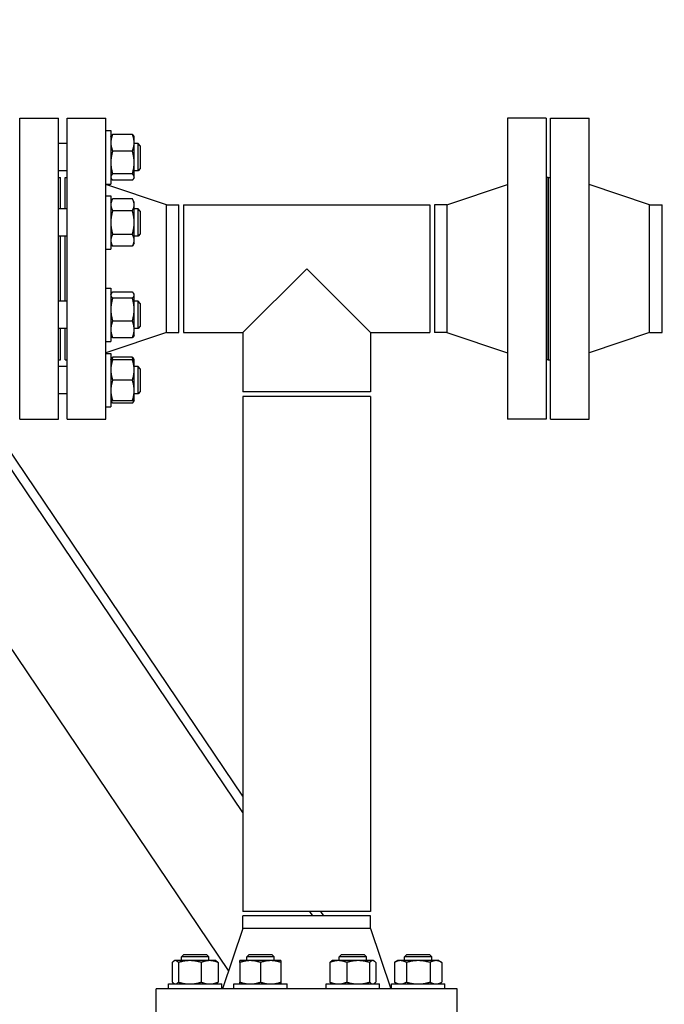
# Model space of a CAD drawing. Header units: inches. Extents: x 36 to 1719, y -84 to 1122.
# Tile 10 of 256: x 289 to 306, y 285 to 312. Entities that reach past the tile are written whole.
import ezdxf

# ---------------------------------------------------------------- set-up
doc = ezdxf.new("R2010")
doc.units = ezdxf.units.IN
doc.header["$LTSCALE"] = 48
doc.header["$MEASUREMENT"] = 0
doc.layers.add('Dimension (ANSI)', color=7, linetype='Continuous', lineweight=25)
doc.layers.add('Visible (ANSI)', color=7, linetype='Continuous', lineweight=30)
doc.styles.add('Note Text (ANSI)', font='tahoma.ttf')
doc.dimstyles.new('Architectural (ANSI)', dxfattribs={"dimscale": 48, "dimtxt": 0.125, "dimasz": 0.098425, "dimexe": 0.125, "dimexo": 0.0625, "dimgap": 0.031496, "dimtad": 0, "dimtih": 1, "dimtoh": 1, "dimdec": 4, "dimrnd": 1e-08, "dimzin": 3, "dimdsep": 46, "dimlunit": 4, "dimtxsty": 'Note Text (ANSI)', "dimcen": 0.09, "dimdle": 0.393701, "dimclrd": 256, "dimclre": 256, "dimclrt": 256, "dimadec": 0, "dimazin": 3, "dimtfac": 0.96, "dimtofl": 0, "dimtmove": 0, "dimatfit": 3, "dimfxl": 1, "dimfrac": 2, "dimtolj": 1, "dimtzin": 12, "dimlwd": -1, "dimlwe": -1, "dimarcsym": 0})

# ---------------------------------------------------------------- blocks, each defined once
blk = doc.blocks.new('*D14')
at = {"layer": 'Defpoints', "color": 0, "transparency": 16777216}
for p in [(250.914, 553.029), (117.211, 238.46), (345.663, 238.46)]:
    blk.add_point(p, dxfattribs=at)
at = {"layer": 'Dimension (ANSI)', "transparency": 16777216}
for p, q in [((247.914, 553.029), (111.211, 553.029)), ((117.211, 548.304), (117.211, 400.26)), ((117.211, 243.184), (117.211, 389.661)), ((342.663, 238.46), (111.211, 238.46))]:
    blk.add_line(p, q, dxfattribs=at)
for points in [[(116.424, 548.304), (117.999, 548.304), (117.211, 553.029)], [(116.424, 243.184), (117.999, 243.184), (117.211, 238.46)]]:
    blk.add_solid(points, dxfattribs=at)
at = {"layer": 'Dimension (ANSI)', "transparency": 16777216, "insert": (97.253, 398.748), "char_height": 6, "attachment_point": 1, "style": 'Note Text (ANSI)'}
blk.add_mtext('\\A1;26\'-2 9/16"', dxfattribs=at)

msp = doc.modelspace()

# ---------------------------------------------------------------- linework, layer by layer
at = {"layer": 'Visible (ANSI)'}
for p, q in [((288.7979, 309.10277), (289.8579, 309.10277)), ((288.7979, 300.85277), (288.7979, 309.10277)), ((289.8579, 300.85277), (289.8579, 309.10277)), ((290.1029, 309.10277), (291.1629, 309.10277)), ((290.1029, 300.85277), (290.1029, 309.10277)), ((291.1629, 300.85277), (291.1629, 309.10277)), ((303.2329, 309.10277), (302.1729, 309.10277)), ((302.1729, 309.10277), (302.1729, 300.85277)), ((303.2329, 309.10277), (303.2329, 300.85277)), ((303.3529, 309.10277), (304.4129, 309.10277)), ((303.3529, 300.85277), (303.3529, 309.10277)), ((304.4129, 300.85277), (304.4129, 309.10277)), ((291.1629, 308.77031), (291.2969, 308.77031)), ((291.2969, 308.77031), (291.2969, 307.30131)), ((291.2969, 308.59831), (291.30836, 308.61816)), ((291.88766, 308.6632), (291.34714, 308.6632)), ((291.9379, 308.59831), (291.92645, 308.61816)), ((291.9379, 308.43356), (291.9379, 308.59831)), ((290.1029, 308.41081), (289.8579, 308.41081)), ((291.88766, 308.20392), (291.34714, 308.20392)), ((291.9379, 307.89023), (291.9379, 308.43356)), ((292.0429, 308.41081), (291.9379, 308.41081)), ((292.1054, 308.34831), (292.0429, 308.41081)), ((292.0429, 307.66081), (292.0429, 308.41081)), ((292.1054, 308.34831), (292.1054, 307.72331)), ((290.1029, 307.66081), (289.8579, 307.66081)), ((291.9379, 307.49248), (291.9379, 307.89023)), ((292.0429, 307.66081), (291.9379, 307.66081)), ((292.1054, 307.72331), (292.0429, 307.66081)), ((289.8579, 307.47777), (289.9179, 307.47777)), ((289.9179, 306.61945), (289.9179, 307.47777)), ((290.0429, 307.47777), (290.1029, 307.47777)), ((290.0429, 306.61945), (290.0429, 307.47777)), ((291.2969, 307.47331), (291.30836, 307.45347)), ((291.88766, 307.57653), (291.34714, 307.57653)), ((291.88766, 307.40843), (291.34714, 307.40843)), ((291.9379, 307.47331), (291.92645, 307.45347)), ((291.9379, 307.47331), (291.9379, 307.49248)), ((303.2929, 307.47777), (303.2329, 307.47777)), ((303.2929, 307.47777), (303.3529, 307.47777)), ((303.2929, 302.47777), (303.2929, 307.47777)), ((303.2929, 307.47777), (303.2929, 302.47777)), ((291.1629, 307.30131), (291.2969, 307.30131)), ((292.8229, 306.72777), (291.1629, 307.28777)), ((300.5129, 306.72777), (302.1729, 307.28777)), ((306.0729, 306.72777), (304.4129, 307.28777)), ((291.1629, 306.97895), (291.2969, 306.97895)), ((291.2969, 306.97895), (291.2969, 305.50995)), ((291.2969, 306.80695), (291.34714, 306.89397)), ((291.88766, 306.89397), (291.34714, 306.89397)), ((291.9379, 306.80695), (291.88766, 306.89397)), ((290.1029, 306.61945), (289.8579, 306.61945)), ((291.88766, 306.56921), (291.34714, 306.56921)), ((291.9379, 306.73159), (291.9379, 306.80695)), ((291.9379, 306.24445), (291.9379, 306.73159)), ((292.0429, 306.61945), (291.9379, 306.61945)), ((292.1054, 306.55695), (292.0429, 306.61945)), ((292.0429, 305.86945), (292.0429, 306.61945)), ((292.1054, 306.55695), (292.1054, 305.93195)), ((292.8229, 306.72777), (293.1629, 306.72777)), ((292.8229, 303.22777), (292.8229, 306.72777)), ((293.1629, 303.22777), (293.1629, 306.72777)), ((293.2879, 306.72777), (300.0479, 306.72777)), ((293.2879, 306.72777), (293.2879, 303.22777)), ((300.0479, 306.72777), (300.0479, 303.22777)), ((300.5129, 306.72777), (300.1729, 306.72777)), ((300.1729, 306.72777), (300.1729, 303.22777)), ((300.5129, 306.72777), (300.5129, 303.22777)), ((306.0729, 306.72777), (306.4129, 306.72777)), ((306.0729, 303.22777), (306.0729, 306.72777)), ((306.4129, 303.22777), (306.4129, 306.72777)), ((291.9379, 305.75732), (291.9379, 306.24445)), ((290.1029, 305.86945), (289.8579, 305.86945)), ((289.9179, 304.08609), (289.9179, 305.86945)), ((290.0429, 304.08609), (290.0429, 305.86945)), ((291.88766, 305.9197), (291.34714, 305.9197)), ((292.0429, 305.86945), (291.9379, 305.86945)), ((291.9379, 305.68195), (291.9379, 305.75732)), ((292.1054, 305.93195), (292.0429, 305.86945)), ((291.1629, 305.50995), (291.2969, 305.50995)), ((291.2969, 305.68195), (291.34714, 305.59494)), ((291.88766, 305.59494), (291.34714, 305.59494)), ((291.9379, 305.68195), (291.88766, 305.59494)), ((296.6679, 304.97777), (294.9179, 303.22777)), ((298.4179, 303.22777), (296.6679, 304.97777)), ((291.1629, 304.44559), (291.2969, 304.44559)), ((291.2969, 304.44559), (291.2969, 302.97659)), ((291.2969, 304.27359), (291.30836, 304.29343)), ((291.88766, 304.33848), (291.34714, 304.33848)), ((291.88766, 304.17037), (291.34714, 304.17037)), ((291.9379, 304.27359), (291.92645, 304.29343)), ((291.9379, 304.25442), (291.9379, 304.27359)), ((291.9379, 303.85668), (291.9379, 304.25442)), ((290.1029, 304.08609), (289.8579, 304.08609)), ((292.0429, 304.08609), (291.9379, 304.08609)), ((291.9379, 303.31334), (291.9379, 303.85668)), ((292.1054, 304.02359), (292.0429, 304.08609)), ((292.0429, 303.33609), (292.0429, 304.08609)), ((292.1054, 304.02359), (292.1054, 303.39859)), ((290.1029, 303.33609), (289.8579, 303.33609)), ((289.9179, 302.47777), (289.9179, 303.33609)), ((290.0429, 302.47777), (290.0429, 303.33609)), ((291.88766, 303.54298), (291.34714, 303.54298)), ((292.0429, 303.33609), (291.9379, 303.33609)), ((291.9379, 303.14859), (291.9379, 303.31334)), ((292.1054, 303.39859), (292.0429, 303.33609)), ((292.8229, 303.22777), (291.1629, 302.66777)), ((291.2969, 303.14859), (291.30836, 303.12875)), ((291.88766, 303.0837), (291.34714, 303.0837)), ((291.9379, 303.14859), (291.92645, 303.12875)), ((292.8229, 303.22777), (293.1629, 303.22777)), ((293.2879, 303.22777), (294.9179, 303.22777)), ((294.9179, 303.22777), (294.9179, 301.59777)), ((298.4179, 303.22777), (298.4179, 301.59777)), ((298.4179, 303.22777), (300.0479, 303.22777)), ((300.5129, 303.22777), (300.1729, 303.22777)), ((300.5129, 303.22777), (302.1729, 302.66777)), ((306.0729, 303.22777), (304.4129, 302.66777)), ((306.0729, 303.22777), (306.4129, 303.22777)), ((294.9179, 290.06523), (286.30094, 302.82611)), ((294.9179, 290.51196), (286.55416, 302.89784)), ((291.1629, 302.97659), (291.2969, 302.97659)), ((291.1629, 302.65423), (291.2969, 302.65423)), ((291.2969, 302.65423), (291.2969, 301.18523)), ((291.2969, 302.48223), (291.30836, 302.50207)), ((291.88766, 302.54712), (291.34714, 302.54712)), ((291.9379, 302.48223), (291.92645, 302.50207)), ((294.52837, 285.72807), (283.21093, 302.48809)), ((289.8579, 302.47777), (289.9179, 302.47777)), ((290.1029, 302.29473), (289.8579, 302.29473)), ((290.0429, 302.47777), (290.1029, 302.47777)), ((291.88766, 302.48223), (291.34714, 302.48223)), ((291.9379, 302.20098), (291.9379, 302.48223)), ((292.0429, 302.29473), (291.9379, 302.29473)), ((292.1054, 302.23223), (292.0429, 302.29473)), ((292.0429, 301.54473), (292.0429, 302.29473)), ((292.1054, 302.23223), (292.1054, 301.60723)), ((303.2929, 302.47777), (303.2329, 302.47777)), ((303.2929, 302.47777), (303.3529, 302.47777)), ((291.9379, 301.63848), (291.9379, 302.20098)), ((291.88766, 301.91973), (291.34714, 301.91973)), ((290.1029, 301.54473), (289.8579, 301.54473)), ((291.9379, 301.35723), (291.9379, 301.63848)), ((292.0429, 301.54473), (291.9379, 301.54473)), ((292.1054, 301.60723), (292.0429, 301.54473)), ((298.4179, 301.59777), (294.9179, 301.59777)), ((294.9179, 301.47277), (294.9179, 287.34777)), ((298.4179, 301.47277), (294.9179, 301.47277)), ((298.4179, 301.47277), (298.4179, 287.34777)), ((291.1629, 301.18523), (291.2969, 301.18523)), ((291.2969, 301.35723), (291.30836, 301.33739)), ((291.88766, 301.35723), (291.34714, 301.35723)), ((291.88766, 301.29234), (291.34714, 301.29234)), ((291.9379, 301.35723), (291.92645, 301.33739)), ((288.7979, 300.85277), (289.8579, 300.85277)), ((290.1029, 300.85277), (291.1629, 300.85277)), ((303.2329, 300.85277), (302.1729, 300.85277)), ((303.3529, 300.85277), (304.4129, 300.85277)), ((298.4179, 287.34777), (294.9179, 287.34777)), ((294.9179, 286.88277), (294.9179, 287.22277)), ((298.4179, 287.22277), (294.9179, 287.22277)), ((296.83731, 287.22277), (296.7529, 287.34777)), ((297.13897, 287.22277), (297.05456, 287.34777)), ((298.4179, 286.88277), (298.4179, 287.22277)), ((294.9179, 286.88277), (294.3579, 285.22277)), ((298.4179, 286.88277), (294.9179, 286.88277)), ((298.4179, 286.88277), (298.9779, 285.22277)), ((293.29736, 286.16527), (293.23486, 286.10277)), ((293.98486, 286.10277), (293.23486, 286.10277)), ((293.23486, 285.99777), (293.23486, 286.10277)), ((293.29736, 286.16527), (293.92236, 286.16527)), ((293.92236, 286.16527), (293.98486, 286.10277)), ((293.98486, 285.99777), (293.98486, 286.10277)), ((295.08872, 286.16527), (295.02622, 286.10277)), ((295.77622, 286.10277), (295.02622, 286.10277)), ((295.02622, 285.99777), (295.02622, 286.10277)), ((295.08872, 286.16527), (295.71372, 286.16527)), ((295.71372, 286.16527), (295.77622, 286.10277)), ((295.77622, 285.99777), (295.77622, 286.10277)), ((297.62209, 286.16527), (297.55959, 286.10277)), ((298.30959, 286.10277), (297.55959, 286.10277)), ((297.55959, 285.99777), (297.55959, 286.10277)), ((297.62209, 286.16527), (298.24709, 286.16527)), ((298.24709, 286.16527), (298.30959, 286.10277)), ((298.30959, 285.99777), (298.30959, 286.10277)), ((299.41345, 286.16527), (299.35095, 286.10277)), ((300.10095, 286.10277), (299.35095, 286.10277)), ((299.35095, 285.99777), (299.35095, 286.10277)), ((299.41345, 286.16527), (300.03845, 286.16527)), ((300.03845, 286.16527), (300.10095, 286.10277)), ((300.10095, 285.99777), (300.10095, 286.10277)), ((292.98248, 285.94753), (292.98248, 285.40701)), ((293.04736, 285.99777), (293.02752, 285.98632)), ((293.06653, 285.99777), (293.04736, 285.99777)), ((293.46428, 285.99777), (293.06653, 285.99777)), ((293.15058, 285.94753), (293.15058, 285.40701)), ((294.00761, 285.99777), (293.46428, 285.99777)), ((293.77797, 285.94753), (293.77797, 285.40701)), ((294.17236, 285.99777), (294.00761, 285.99777)), ((294.17236, 285.99777), (294.19221, 285.98632)), ((294.23725, 285.94753), (294.23725, 285.40701)), ((295.11997, 285.99777), (294.83872, 285.99777)), ((294.83872, 285.94753), (294.83872, 285.40701)), ((295.68247, 285.99777), (295.11997, 285.99777)), ((295.40122, 285.94753), (295.40122, 285.40701)), ((295.96372, 285.99777), (295.68247, 285.99777)), ((295.96372, 285.94753), (295.96372, 285.40701)), ((297.3072, 285.94753), (297.3072, 285.40701)), ((297.37209, 285.99777), (297.35224, 285.98632)), ((297.53684, 285.99777), (297.37209, 285.99777)), ((298.08017, 285.99777), (297.53684, 285.99777)), ((297.76648, 285.94753), (297.76648, 285.40701)), ((298.47792, 285.99777), (298.08017, 285.99777)), ((298.39387, 285.94753), (298.39387, 285.40701)), ((298.49709, 285.99777), (298.47792, 285.99777)), ((298.49709, 285.99777), (298.51693, 285.98632)), ((298.56197, 285.94753), (298.56197, 285.40701)), ((299.16345, 285.99777), (299.07643, 285.94753)), ((299.07643, 285.94753), (299.07643, 285.40701)), ((299.23881, 285.99777), (299.16345, 285.99777)), ((299.72595, 285.99777), (299.23881, 285.99777)), ((299.40119, 285.94753), (299.40119, 285.40701)), ((300.21308, 285.99777), (299.72595, 285.99777)), ((300.0507, 285.94753), (300.0507, 285.40701)), ((300.28845, 285.99777), (300.21308, 285.99777)), ((300.28845, 285.99777), (300.37546, 285.94753)), ((300.37546, 285.94753), (300.37546, 285.40701)), ((292.5429, 284.16277), (292.5429, 285.22277)), ((300.7929, 285.22277), (292.5429, 285.22277)), ((292.87536, 285.22277), (292.87536, 285.35677)), ((292.87536, 285.35677), (294.34436, 285.35677)), ((293.04736, 285.35677), (293.02752, 285.36823)), ((294.17236, 285.35677), (294.19221, 285.36823)), ((294.34436, 285.22277), (294.34436, 285.35677)), ((294.66672, 285.22277), (294.66672, 285.35677)), ((294.66672, 285.35677), (296.13572, 285.35677)), ((296.13572, 285.22277), (296.13572, 285.35677)), ((297.20009, 285.22277), (297.20009, 285.35677)), ((297.20009, 285.35677), (298.66909, 285.35677)), ((297.37209, 285.35677), (297.35224, 285.36823)), ((298.49709, 285.35677), (298.51693, 285.36823)), ((298.66909, 285.22277), (298.66909, 285.35677)), ((298.99145, 285.22277), (298.99145, 285.35677)), ((298.99145, 285.35677), (300.46045, 285.35677)), ((299.16345, 285.35677), (299.07643, 285.40701)), ((300.28845, 285.35677), (300.37546, 285.40701)), ((300.46045, 285.22277), (300.46045, 285.35677)), ((300.7929, 284.16277), (300.7929, 285.22277))]:
    msp.add_line(p, q, dxfattribs=at)
for points, weights in [([(291.34714, 308.6632), (291.2969, 308.54014), (291.2969, 308.43356)], [1, 1.0379548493, 1]), ([(291.30836, 308.61816), (291.32065, 308.63945), (291.34714, 308.6632)], [1.01895290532, 1.01965956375, 1]), ([(291.9379, 308.43356), (291.9379, 308.54014), (291.88766, 308.6632)], [1, 1.0379548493, 1]), ([(291.88766, 308.6632), (291.91415, 308.63945), (291.92645, 308.61816)], [1, 1.01965956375, 1.01895290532]), ([(291.2969, 308.43356), (291.2969, 308.32699), (291.34714, 308.20392)], [1, 1.0379548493, 1]), ([(291.34714, 308.20392), (291.2969, 308.03581), (291.2969, 307.89023)], [1, 1.0379548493, 1]), ([(291.88766, 308.20392), (291.9379, 308.32699), (291.9379, 308.43356)], [1, 1.0379548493, 1]), ([(291.9379, 307.89023), (291.9379, 308.03581), (291.88766, 308.20392)], [1, 1.0379548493, 1]), ([(291.2969, 307.89023), (291.2969, 307.74464), (291.34714, 307.57653)], [1, 1.0379548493, 1]), ([(291.88766, 307.57653), (291.9379, 307.74464), (291.9379, 307.89023)], [1, 1.0379548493, 1]), ([(291.34714, 307.57653), (291.2969, 307.53149), (291.2969, 307.49248)], [1, 1.0379548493, 1]), ([(291.2969, 307.49248), (291.2969, 307.45347), (291.34714, 307.40843)], [1, 1.0379548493, 1]), ([(291.9379, 307.49248), (291.9379, 307.53149), (291.88766, 307.57653)], [1, 1.0379548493, 1]), ([(291.88766, 307.40843), (291.9379, 307.45347), (291.9379, 307.49248)], [1, 1.0379548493, 1]), ([(291.34714, 306.89397), (291.2969, 306.80695), (291.2969, 306.73159)], [1, 1.0379548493, 1]), ([(291.9379, 306.73159), (291.9379, 306.80695), (291.88766, 306.89397)], [1, 1.0379548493, 1]), ([(291.2969, 306.73159), (291.2969, 306.65623), (291.34714, 306.56921)], [1, 1.0379548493, 1]), ([(291.34714, 306.56921), (291.2969, 306.39518), (291.2969, 306.24445)], [1, 1.0379548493, 1]), ([(291.88766, 306.56921), (291.9379, 306.65623), (291.9379, 306.73159)], [1, 1.0379548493, 1]), ([(291.9379, 306.24445), (291.9379, 306.39518), (291.88766, 306.56921)], [1, 1.0379548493, 1]), ([(291.2969, 306.24445), (291.2969, 306.09373), (291.34714, 305.9197)], [1, 1.0379548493, 1]), ([(291.88766, 305.9197), (291.9379, 306.09373), (291.9379, 306.24445)], [1, 1.0379548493, 1]), ([(291.34714, 305.9197), (291.2969, 305.83268), (291.2969, 305.75732)], [1, 1.0379548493, 1]), ([(291.2969, 305.75732), (291.2969, 305.68195), (291.34714, 305.59494)], [1, 1.0379548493, 1]), ([(291.9379, 305.75732), (291.9379, 305.83268), (291.88766, 305.9197)], [1, 1.0379548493, 1]), ([(291.88766, 305.59494), (291.9379, 305.68195), (291.9379, 305.75732)], [1, 1.0379548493, 1]), ([(291.34714, 304.33848), (291.2969, 304.29343), (291.2969, 304.25442)], [1, 1.0379548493, 1]), ([(291.2969, 304.25442), (291.2969, 304.21541), (291.34714, 304.17037)], [1, 1.0379548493, 1]), ([(291.34714, 304.17037), (291.2969, 304.00226), (291.2969, 303.85668)], [1, 1.0379548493, 1]), ([(291.9379, 304.25442), (291.9379, 304.29343), (291.88766, 304.33848)], [1, 1.0379548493, 1]), ([(291.88766, 304.17037), (291.9379, 304.21541), (291.9379, 304.25442)], [1, 1.0379548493, 1]), ([(291.9379, 303.85668), (291.9379, 304.00226), (291.88766, 304.17037)], [1, 1.0379548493, 1]), ([(291.2969, 303.85668), (291.2969, 303.71109), (291.34714, 303.54298)], [1, 1.0379548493, 1]), ([(291.88766, 303.54298), (291.9379, 303.71109), (291.9379, 303.85668)], [1, 1.0379548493, 1]), ([(291.34714, 303.54298), (291.2969, 303.41992), (291.2969, 303.31334)], [1, 1.0379548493, 1]), ([(291.2969, 303.31334), (291.2969, 303.20677), (291.34714, 303.0837)], [1, 1.0379548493, 1]), ([(291.9379, 303.31334), (291.9379, 303.41992), (291.88766, 303.54298)], [1, 1.0379548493, 1]), ([(291.88766, 303.0837), (291.9379, 303.20677), (291.9379, 303.31334)], [1, 1.0379548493, 1]), ([(291.34714, 303.0837), (291.32065, 303.10745), (291.30836, 303.12875)], [1, 1.01965956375, 1.01895290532]), ([(291.92645, 303.12875), (291.91415, 303.10745), (291.88766, 303.0837)], [1.01895290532, 1.01965956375, 1]), ([(291.30836, 302.50207), (291.32065, 302.52337), (291.34714, 302.54712)], [1.01895290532, 1.01965956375, 1]), ([(291.34714, 302.54712), (291.33347, 302.51363), (291.32366, 302.48223)], [1, 1.01005189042, 1.01477953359]), ([(291.88766, 302.54712), (291.91415, 302.52337), (291.92645, 302.50207)], [1, 1.01965956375, 1.01895290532]), ([(291.91115, 302.48223), (291.90134, 302.51363), (291.88766, 302.54712)], [1.01477953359, 1.01005189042, 1]), ([(291.2969, 302.48223), (291.2969, 302.48223), (291.34714, 302.48223)], [1, 1.0379548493, 1]), ([(291.34714, 302.48223), (291.2969, 302.33151), (291.2969, 302.20098)], [1, 1.0379548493, 1]), ([(291.88766, 302.48223), (291.9379, 302.48223), (291.9379, 302.48223)], [1, 1.0379548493, 1]), ([(291.9379, 302.20098), (291.9379, 302.33151), (291.88766, 302.48223)], [1, 1.0379548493, 1]), ([(291.2969, 302.20098), (291.2969, 302.07045), (291.34714, 301.91973)], [1, 1.0379548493, 1]), ([(291.88766, 301.91973), (291.9379, 302.07045), (291.9379, 302.20098)], [1, 1.0379548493, 1]), ([(291.34714, 301.91973), (291.2969, 301.76901), (291.2969, 301.63848)], [1, 1.0379548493, 1]), ([(291.9379, 301.63848), (291.9379, 301.76901), (291.88766, 301.91973)], [1, 1.0379548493, 1]), ([(291.2969, 301.63848), (291.2969, 301.50795), (291.34714, 301.35723)], [1, 1.0379548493, 1]), ([(291.88766, 301.35723), (291.9379, 301.50795), (291.9379, 301.63848)], [1, 1.0379548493, 1]), ([(291.34714, 301.35723), (291.2969, 301.35723), (291.2969, 301.35723)], [1, 1.0379548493, 1]), ([(291.29971, 301.35723), (291.30852, 301.32698), (291.34714, 301.29234)], [1.01375847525, 1.02892942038, 1]), ([(291.9379, 301.35723), (291.9379, 301.35723), (291.88766, 301.35723)], [1, 1.0379548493, 1]), ([(291.88766, 301.29234), (291.92629, 301.32698), (291.9351, 301.35723)], [1, 1.02892942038, 1.01375847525]), ([(293.06653, 285.99777), (293.02752, 285.99777), (292.98248, 285.94753)], [1, 1.0379548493, 1]), ([(293.15058, 285.94753), (293.10554, 285.99777), (293.06653, 285.99777)], [1, 1.0379548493, 1]), ([(293.46428, 285.99777), (293.31869, 285.99777), (293.15058, 285.94753)], [1, 1.0379548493, 1]), ([(293.77797, 285.94753), (293.60986, 285.99777), (293.46428, 285.99777)], [1, 1.0379548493, 1]), ([(294.00761, 285.99777), (293.90103, 285.99777), (293.77797, 285.94753)], [1, 1.0379548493, 1]), ([(294.23725, 285.94753), (294.11419, 285.99777), (294.00761, 285.99777)], [1, 1.0379548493, 1]), ([(294.19221, 285.98632), (294.2135, 285.97402), (294.23725, 285.94753)], [1.01895290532, 1.01965956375, 1]), ([(294.83872, 285.94753), (294.83872, 285.99777), (294.83872, 285.99777)], [1, 1.0379548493, 1]), ([(295.11997, 285.99777), (294.98944, 285.99777), (294.83872, 285.94753)], [1, 1.0379548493, 1]), ([(295.40122, 285.94753), (295.2505, 285.99777), (295.11997, 285.99777)], [1, 1.0379548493, 1]), ([(295.68247, 285.99777), (295.55194, 285.99777), (295.40122, 285.94753)], [1, 1.0379548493, 1]), ([(295.96372, 285.94753), (295.813, 285.99777), (295.68247, 285.99777)], [1, 1.0379548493, 1]), ([(295.96372, 285.99777), (295.96372, 285.99777), (295.96372, 285.94753)], [1, 1.0379548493, 1]), ([(297.53684, 285.99777), (297.43026, 285.99777), (297.3072, 285.94753)], [1, 1.0379548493, 1]), ([(297.3072, 285.94753), (297.33095, 285.97402), (297.35224, 285.98632)], [1, 1.01965956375, 1.01895290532]), ([(297.76648, 285.94753), (297.64341, 285.99777), (297.53684, 285.99777)], [1, 1.0379548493, 1]), ([(298.08017, 285.99777), (297.93459, 285.99777), (297.76648, 285.94753)], [1, 1.0379548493, 1]), ([(298.39387, 285.94753), (298.22576, 285.99777), (298.08017, 285.99777)], [1, 1.0379548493, 1]), ([(298.47792, 285.99777), (298.43891, 285.99777), (298.39387, 285.94753)], [1, 1.0379548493, 1]), ([(298.56197, 285.94753), (298.51693, 285.99777), (298.47792, 285.99777)], [1, 1.0379548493, 1]), ([(299.23881, 285.99777), (299.16345, 285.99777), (299.07643, 285.94753)], [1, 1.0379548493, 1]), ([(299.40119, 285.94753), (299.31417, 285.99777), (299.23881, 285.99777)], [1, 1.0379548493, 1]), ([(299.72595, 285.99777), (299.57522, 285.99777), (299.40119, 285.94753)], [1, 1.0379548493, 1]), ([(300.0507, 285.94753), (299.87667, 285.99777), (299.72595, 285.99777)], [1, 1.0379548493, 1]), ([(300.21308, 285.99777), (300.13772, 285.99777), (300.0507, 285.94753)], [1, 1.0379548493, 1]), ([(300.37546, 285.94753), (300.28845, 285.99777), (300.21308, 285.99777)], [1, 1.0379548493, 1]), ([(292.98248, 285.40701), (293.02752, 285.35677), (293.06653, 285.35677)], [1, 1.0379548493, 1]), ([(293.06653, 285.35677), (293.10554, 285.35677), (293.15058, 285.40701)], [1, 1.0379548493, 1]), ([(293.15058, 285.40701), (293.31869, 285.35677), (293.46428, 285.35677)], [1, 1.0379548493, 1]), ([(293.46428, 285.35677), (293.60986, 285.35677), (293.77797, 285.40701)], [1, 1.0379548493, 1]), ([(293.77797, 285.40701), (293.90103, 285.35677), (294.00761, 285.35677)], [1, 1.0379548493, 1]), ([(294.00761, 285.35677), (294.11419, 285.35677), (294.23725, 285.40701)], [1, 1.0379548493, 1]), ([(294.23725, 285.40701), (294.2135, 285.38052), (294.19221, 285.36823)], [1, 1.01965956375, 1.01895290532]), ([(294.83872, 285.40701), (294.98944, 285.35677), (295.11997, 285.35677)], [1, 1.0379548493, 1]), ([(294.83872, 285.35677), (294.83872, 285.35677), (294.83872, 285.40701)], [1, 1.0379548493, 1]), ([(295.11997, 285.35677), (295.2505, 285.35677), (295.40122, 285.40701)], [1, 1.0379548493, 1]), ([(295.40122, 285.40701), (295.55194, 285.35677), (295.68247, 285.35677)], [1, 1.0379548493, 1]), ([(295.68247, 285.35677), (295.813, 285.35677), (295.96372, 285.40701)], [1, 1.0379548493, 1]), ([(295.96372, 285.40701), (295.96372, 285.35677), (295.96372, 285.35677)], [1, 1.0379548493, 1]), ([(297.3072, 285.40701), (297.43026, 285.35677), (297.53684, 285.35677)], [1, 1.0379548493, 1]), ([(297.35224, 285.36823), (297.33095, 285.38052), (297.3072, 285.40701)], [1.01895290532, 1.01965956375, 1]), ([(297.53684, 285.35677), (297.64341, 285.35677), (297.76648, 285.40701)], [1, 1.0379548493, 1]), ([(297.76648, 285.40701), (297.93459, 285.35677), (298.08017, 285.35677)], [1, 1.0379548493, 1]), ([(298.08017, 285.35677), (298.22576, 285.35677), (298.39387, 285.40701)], [1, 1.0379548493, 1]), ([(298.39387, 285.40701), (298.43891, 285.35677), (298.47792, 285.35677)], [1, 1.0379548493, 1]), ([(298.47792, 285.35677), (298.51693, 285.35677), (298.56197, 285.40701)], [1, 1.0379548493, 1]), ([(299.07643, 285.40701), (299.16345, 285.35677), (299.23881, 285.35677)], [1, 1.0379548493, 1]), ([(299.23881, 285.35677), (299.31417, 285.35677), (299.40119, 285.40701)], [1, 1.0379548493, 1]), ([(299.40119, 285.40701), (299.57522, 285.35677), (299.72595, 285.35677)], [1, 1.0379548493, 1]), ([(299.72595, 285.35677), (299.87667, 285.35677), (300.0507, 285.40701)], [1, 1.0379548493, 1]), ([(300.0507, 285.40701), (300.13772, 285.35677), (300.21308, 285.35677)], [1, 1.0379548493, 1]), ([(300.21308, 285.35677), (300.28845, 285.35677), (300.37546, 285.40701)], [1, 1.0379548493, 1])]:
    msp.add_rational_spline(points, weights, degree=2, dxfattribs=at)

# ---------------------------------------------------------------- dimensions: what is measured, and where the dimension line sits
at = {"layer": 'Dimension (ANSI)'}
dim = msp.add_linear_dim(base=(117.2113, 238.45957), p1=(250.9139, 553.02877), p2=(345.6629, 238.45957), angle=90, dimstyle='Architectural (ANSI)', override={"dimgap": 0.031496, "dimdec": 4, "dimlfac": 1, "dimtol": 0, "dimlim": 0, "dimtp": 0, "dimtm": 0, "dimtdec": 2, "dimatfit": 1}, dxfattribs=at)
dim.commit()
dim.dimension.update_dxf_attribs({"geometry": '*D14', "text_midpoint": (117.2113, 394.96059), "dimtype": 160})

doc.saveas('drawing.dxf')
